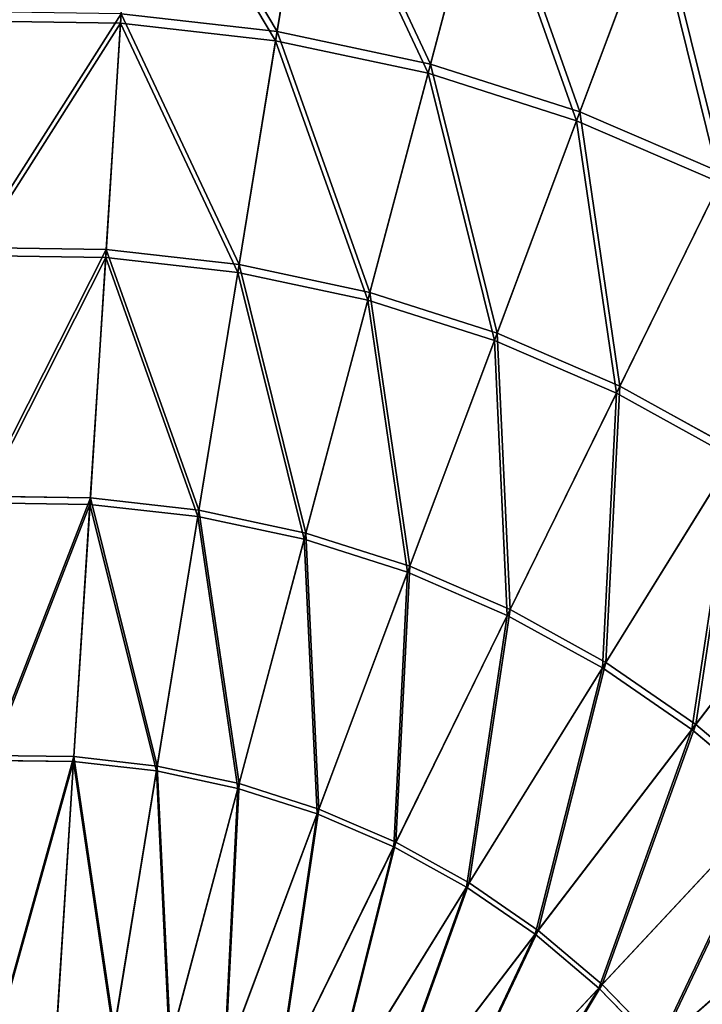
# Model space of a CAD drawing. Extents: x 0 to 1230, y 0 to 270.
# Tile 145 of 245: x 615 to 648, y 164 to 211. Entities that reach past the tile are written whole.
import ezdxf

# ---------------------------------------------------------------- set-up
doc = ezdxf.new("R2010")
doc.units = 0
doc.layers.get('0').update_dxf_attribs({"color": 13, "linetype": 'CONTINUOUS'})

# ---------------------------------------------------------------- blocks, each defined once
blk = doc.blocks.new('GROUP_6')
for p, q in [((139.942, 210.498, 110.086), (140.606, 220.926, 102.346)), ((147.377, 210.108, 110.759), (149.07, 220.483, 102.972)), ((147.305, 209.665, 110.086), (148.987, 219.977, 102.346)), ((154.666, 208.548, 110.759), (157.367, 218.708, 102.972)), ((157.236, 218.212, 102.346), (154.55, 208.114, 110.086)), ((161.766, 206.282, 110.759), (165.451, 216.127, 102.972)), ((165.271, 215.647, 102.346), (161.609, 205.861, 110.086)), ((139.942, 210.498, 110.086), (132.533, 210.605, 110.086)), ((139.257, 199.743, 117.479), (139.97, 210.946, 110.759)), ((139.97, 210.946, 110.759), (147.377, 210.108, 110.759)), ((139.233, 199.363, 116.766), (139.942, 210.498, 110.086)), ((147.305, 209.665, 110.086), (139.942, 210.498, 110.086)), ((145.508, 198.653, 116.766), (147.305, 209.665, 110.086)), ((145.569, 199.028, 117.479), (147.377, 210.108, 110.759)), ((154.55, 208.114, 110.086), (147.305, 209.665, 110.086)), ((147.377, 210.108, 110.759), (154.666, 208.548, 110.759)), ((151.781, 197.699, 117.479), (154.666, 208.548, 110.759)), ((154.666, 208.548, 110.759), (161.766, 206.282, 110.759)), ((154.55, 208.114, 110.086), (151.683, 197.331, 116.766)), ((161.609, 205.861, 110.086), (154.55, 208.114, 110.086)), ((157.832, 195.768, 117.479), (161.766, 206.282, 110.759)), ((161.766, 206.282, 110.759), (168.611, 203.33, 110.759)), ((161.609, 205.861, 110.086), (157.698, 195.411, 116.766)), ((168.413, 202.927, 110.086), (161.609, 205.861, 110.086)), ((163.665, 193.252, 117.479), (168.611, 203.33, 110.759)), ((168.413, 202.927, 110.086), (163.497, 192.91, 116.766)), ((132.906, 199.834, 117.479), (139.257, 199.743, 117.479)), ((132.919, 199.454, 116.766), (139.233, 199.363, 116.766)), ((139.233, 199.363, 116.766), (138.486, 187.626, 122.322)), ((138.506, 187.935, 123.069), (139.257, 199.743, 117.479)), ((145.508, 198.653, 116.766), (139.233, 199.363, 116.766)), ((139.257, 199.743, 117.479), (145.569, 199.028, 117.479)), ((143.664, 187.351, 123.069), (145.569, 199.028, 117.479)), ((145.569, 199.028, 117.479), (151.781, 197.699, 117.479)), ((145.508, 198.653, 116.766), (143.614, 187.046, 122.322)), ((151.683, 197.331, 116.766), (145.508, 198.653, 116.766)), ((148.74, 186.265, 123.069), (151.781, 197.699, 117.479)), ((151.781, 197.699, 117.479), (157.832, 195.768, 117.479)), ((151.683, 197.331, 116.766), (148.66, 185.966, 122.322)), ((157.698, 195.411, 116.766), (151.683, 197.331, 116.766)), ((153.685, 184.686, 123.069), (157.832, 195.768, 117.479)), ((157.832, 195.768, 117.479), (163.665, 193.252, 117.479)), ((157.698, 195.411, 116.766), (153.577, 184.397, 122.322)), ((163.497, 192.91, 116.766), (157.698, 195.411, 116.766)), ((163.497, 192.91, 116.766), (158.315, 182.353, 122.322)), ((158.452, 182.631, 123.069), (163.665, 193.252, 117.479)), ((169.022, 189.853, 116.766), (163.497, 192.91, 116.766)), ((163.665, 193.252, 117.479), (169.223, 190.177, 117.479)), ((162.994, 180.118, 123.069), (169.223, 190.177, 117.479)), ((169.022, 189.853, 116.766), (162.831, 179.855, 122.322)), ((133.315, 188.01, 123.069), (138.506, 187.935, 123.069)), ((138.486, 187.626, 122.322), (133.326, 187.701, 122.322)), ((137.723, 175.637, 127.473), (138.506, 187.935, 123.069)), ((138.506, 187.935, 123.069), (143.664, 187.351, 123.069)), ((138.486, 187.626, 122.322), (137.708, 175.403, 126.699)), ((143.614, 187.046, 122.322), (138.486, 187.626, 122.322)), ((141.679, 175.189, 127.473), (143.664, 187.351, 123.069)), ((143.664, 187.351, 123.069), (148.74, 186.265, 123.069)), ((143.614, 187.046, 122.322), (141.642, 174.958, 126.699)), ((148.66, 185.966, 122.322), (143.614, 187.046, 122.322)), ((145.573, 174.356, 127.473), (148.74, 186.265, 123.069)), ((148.74, 186.265, 123.069), (153.685, 184.686, 123.069)), ((174.221, 186.269, 116.766), (167.08, 176.926, 122.322)), ((167.268, 177.172, 123.069), (174.452, 186.572, 117.479)), ((148.66, 185.966, 122.322), (145.513, 174.129, 126.699)), ((153.577, 184.397, 122.322), (148.66, 185.966, 122.322)), ((153.577, 184.397, 122.322), (149.284, 172.925, 126.699)), ((149.366, 173.145, 127.473), (153.685, 184.686, 123.069)), ((158.315, 182.353, 122.322), (153.577, 184.397, 122.322)), ((153.685, 184.686, 123.069), (158.452, 182.631, 123.069)), ((153.022, 171.568, 127.473), (158.452, 182.631, 123.069)), ((158.452, 182.631, 123.069), (162.994, 180.118, 123.069)), ((158.315, 182.353, 122.322), (152.919, 171.358, 126.699)), ((162.831, 179.855, 122.322), (158.315, 182.353, 122.322)), ((162.831, 179.855, 122.322), (156.383, 169.441, 126.699)), ((156.506, 169.641, 127.473), (162.994, 180.118, 123.069)), ((167.08, 176.926, 122.322), (162.831, 179.855, 122.322)), ((162.994, 180.118, 123.069), (167.268, 177.172, 123.069)), ((167.08, 176.926, 122.322), (159.642, 167.195, 126.699)), ((159.784, 167.381, 127.473), (167.268, 177.172, 123.069)), ((171.021, 173.595, 122.322), (167.08, 176.926, 122.322)), ((167.268, 177.172, 123.069), (171.232, 173.821, 123.069)), ((133.742, 175.694, 127.473), (137.723, 175.637, 127.473)), ((136.917, 162.966, 130.649), (137.723, 175.637, 127.473)), ((137.723, 175.637, 127.473), (141.679, 175.189, 127.473)), ((137.708, 175.403, 126.699), (133.75, 175.46, 126.699)), ((137.708, 175.403, 126.699), (136.907, 162.809, 129.856)), ((141.642, 174.958, 126.699), (137.708, 175.403, 126.699)), ((139.635, 162.659, 130.649), (141.679, 175.189, 127.473)), ((141.679, 175.189, 127.473), (145.573, 174.356, 127.473)), ((141.642, 174.958, 126.699), (139.61, 162.503, 129.856)), ((145.513, 174.129, 126.699), (141.642, 174.958, 126.699)), ((145.513, 174.129, 126.699), (142.27, 161.934, 129.856)), ((142.31, 162.086, 130.649), (145.573, 174.356, 127.473)), ((149.284, 172.925, 126.699), (145.513, 174.129, 126.699)), ((145.573, 174.356, 127.473), (149.366, 173.145, 127.473)), ((162.825, 164.811, 127.473), (171.232, 173.821, 123.069)), ((144.916, 161.254, 130.649), (149.366, 173.145, 127.473)), ((149.366, 173.145, 127.473), (153.022, 171.568, 127.473)), ((171.021, 173.595, 122.322), (162.665, 164.639, 126.699)), ((149.284, 172.925, 126.699), (144.861, 161.107, 129.856)), ((152.919, 171.358, 126.699), (149.284, 172.925, 126.699)), ((152.919, 171.358, 126.699), (147.359, 160.029, 129.856)), ((147.428, 160.171, 130.649), (153.022, 171.568, 127.473)), ((156.383, 169.441, 126.699), (152.919, 171.358, 126.699)), ((153.022, 171.568, 127.473), (156.506, 169.641, 127.473)), ((156.383, 169.441, 126.699), (149.739, 158.713, 129.856)), ((149.822, 158.846, 130.649), (156.506, 169.641, 127.473)), ((159.642, 167.195, 126.699), (156.383, 169.441, 126.699)), ((156.506, 169.641, 127.473), (159.784, 167.381, 127.473)), ((159.642, 167.195, 126.699), (151.979, 157.169, 129.856)), ((152.074, 157.294, 130.649), (159.784, 167.381, 127.473)), ((162.665, 164.639, 126.699), (159.642, 167.195, 126.699)), ((159.784, 167.381, 127.473), (162.825, 164.811, 127.473)), ((154.164, 155.528, 130.649), (162.825, 164.811, 127.473)), ((162.825, 164.811, 127.473), (165.599, 161.955, 127.473)), ((162.665, 164.639, 126.699), (154.056, 155.413, 129.856)), ((165.424, 161.8, 126.699), (162.665, 164.639, 126.699))]:
    blk.add_line(p, q)
mesh = blk.add_polyface()
corners = [(147.377, 210.108, 110.759), (140.638, 221.437, 102.972), (139.97, 210.946, 110.759), (149.07, 220.483, 102.972)]
mesh.append_faces([[corners[k] for k in face] for face in [(0, 1, 2), (1, 0, 3)]], dxfattribs={"vtx0": -1})
mesh = blk.add_polyface()
corners = [(140.606, 220.926, 102.346), (132.533, 210.605, 110.086), (132.172, 221.048, 102.346), (139.942, 210.498, 110.086)]
mesh.append_faces([[corners[k] for k in face] for face in [(0, 1, 2), (1, 0, 3)]], dxfattribs={"vtx0": -1})
mesh = blk.add_polyface()
corners = [(140.606, 220.926, 102.346), (147.305, 209.665, 110.086), (139.942, 210.498, 110.086), (148.987, 219.977, 102.346)]
mesh.append_faces([[corners[k] for k in face] for face in [(0, 1, 2), (1, 0, 3)]], dxfattribs={"vtx0": -1})
mesh = blk.add_polyface()
corners = [(154.666, 208.548, 110.759), (149.07, 220.483, 102.972), (147.377, 210.108, 110.759), (157.367, 218.708, 102.972)]
mesh.append_faces([[corners[k] for k in face] for face in [(0, 1, 2), (1, 0, 3)]], dxfattribs={"vtx0": -1})
mesh = blk.add_polyface()
corners = [(148.987, 219.977, 102.346), (154.55, 208.114, 110.086), (147.305, 209.665, 110.086), (157.236, 218.212, 102.346)]
mesh.append_faces([[corners[k] for k in face] for face in [(0, 1, 2), (1, 0, 3)]], dxfattribs={"vtx0": -1})
mesh = blk.add_polyface()
corners = [(161.766, 206.282, 110.759), (157.367, 218.708, 102.972), (154.666, 208.548, 110.759), (165.451, 216.127, 102.972)]
mesh.append_faces([[corners[k] for k in face] for face in [(0, 1, 2), (1, 0, 3)]], dxfattribs={"vtx0": -1})
mesh = blk.add_polyface()
corners = [(157.236, 218.212, 102.346), (161.609, 205.861, 110.086), (154.55, 208.114, 110.086), (165.271, 215.647, 102.346)]
mesh.append_faces([[corners[k] for k in face] for face in [(0, 1, 2), (1, 0, 3)]], dxfattribs={"vtx0": -1})
mesh = blk.add_polyface()
corners = [(168.611, 203.33, 110.759), (165.451, 216.127, 102.972), (161.766, 206.282, 110.759), (173.243, 212.767, 102.972)]
mesh.append_faces([[corners[k] for k in face] for face in [(0, 1, 2), (1, 0, 3)]], dxfattribs={"vtx0": -1})
mesh = blk.add_polyface()
corners = [(165.271, 215.647, 102.346), (168.413, 202.927, 110.086), (161.609, 205.861, 110.086), (173.017, 212.307, 102.346)]
mesh.append_faces([[corners[k] for k in face] for face in [(0, 1, 2), (1, 0, 3)]], dxfattribs={"vtx0": -1})
mesh = blk.add_polyface()
corners = [(132.906, 199.834, 117.479), (139.97, 210.946, 110.759), (132.518, 211.054, 110.759), (139.257, 199.743, 117.479)]
mesh.append_faces([[corners[k] for k in face] for face in [(0, 1, 2), (1, 0, 3)]], dxfattribs={"vtx0": -1})
mesh = blk.add_polyface()
corners = [(139.942, 210.498, 110.086), (132.919, 199.454, 116.766), (132.533, 210.605, 110.086), (139.233, 199.363, 116.766)]
mesh.append_faces([[corners[k] for k in face] for face in [(0, 1, 2), (1, 0, 3)]], dxfattribs={"vtx0": -1})
mesh = blk.add_polyface()
corners = [(145.569, 199.028, 117.479), (139.97, 210.946, 110.759), (139.257, 199.743, 117.479), (147.377, 210.108, 110.759)]
mesh.append_faces([[corners[k] for k in face] for face in [(0, 1, 2), (1, 0, 3)]], dxfattribs={"vtx0": -1})
mesh = blk.add_polyface()
corners = [(139.942, 210.498, 110.086), (145.508, 198.653, 116.766), (139.233, 199.363, 116.766), (147.305, 209.665, 110.086)]
mesh.append_faces([[corners[k] for k in face] for face in [(0, 1, 2), (1, 0, 3)]], dxfattribs={"vtx0": -1})
mesh = blk.add_polyface()
corners = [(147.305, 209.665, 110.086), (151.683, 197.331, 116.766), (145.508, 198.653, 116.766), (154.55, 208.114, 110.086)]
mesh.append_faces([[corners[k] for k in face] for face in [(0, 1, 2), (1, 0, 3)]], dxfattribs={"vtx0": -1})
mesh = blk.add_polyface()
corners = [(151.781, 197.699, 117.479), (147.377, 210.108, 110.759), (145.569, 199.028, 117.479), (154.666, 208.548, 110.759)]
mesh.append_faces([[corners[k] for k in face] for face in [(0, 1, 2), (1, 0, 3)]], dxfattribs={"vtx0": -1})
mesh = blk.add_polyface()
corners = [(157.832, 195.768, 117.479), (154.666, 208.548, 110.759), (151.781, 197.699, 117.479), (161.766, 206.282, 110.759)]
mesh.append_faces([[corners[k] for k in face] for face in [(0, 1, 2), (1, 0, 3)]], dxfattribs={"vtx0": -1})
mesh = blk.add_polyface()
corners = [(154.55, 208.114, 110.086), (157.698, 195.411, 116.766), (151.683, 197.331, 116.766), (161.609, 205.861, 110.086)]
mesh.append_faces([[corners[k] for k in face] for face in [(0, 1, 2), (1, 0, 3)]], dxfattribs={"vtx0": -1})
mesh = blk.add_polyface()
corners = [(163.665, 193.252, 117.479), (161.766, 206.282, 110.759), (157.832, 195.768, 117.479), (168.611, 203.33, 110.759)]
mesh.append_faces([[corners[k] for k in face] for face in [(0, 1, 2), (1, 0, 3)]], dxfattribs={"vtx0": -1})
mesh = blk.add_polyface()
corners = [(161.609, 205.861, 110.086), (163.497, 192.91, 116.766), (157.698, 195.411, 116.766), (168.413, 202.927, 110.086)]
mesh.append_faces([[corners[k] for k in face] for face in [(0, 1, 2), (1, 0, 3)]], dxfattribs={"vtx0": -1})
mesh = blk.add_polyface()
corners = [(169.223, 190.177, 117.479), (168.611, 203.33, 110.759), (163.665, 193.252, 117.479), (175.133, 199.721, 110.759)]
mesh.append_faces([[corners[k] for k in face] for face in [(0, 1, 2), (1, 0, 3)]], dxfattribs={"vtx0": -1})
mesh = blk.add_polyface()
corners = [(168.413, 202.927, 110.086), (169.022, 189.853, 116.766), (163.497, 192.91, 116.766), (174.896, 199.34, 110.086)]
mesh.append_faces([[corners[k] for k in face] for face in [(0, 1, 2), (1, 0, 3)]], dxfattribs={"vtx0": -1})
mesh = blk.add_polyface()
corners = [(133.315, 188.01, 123.069), (139.257, 199.743, 117.479), (132.906, 199.834, 117.479), (138.506, 187.935, 123.069)]
mesh.append_faces([[corners[k] for k in face] for face in [(0, 1, 2), (1, 0, 3)]], dxfattribs={"vtx0": -1})
mesh = blk.add_polyface()
corners = [(139.233, 199.363, 116.766), (133.326, 187.701, 122.322), (132.919, 199.454, 116.766), (138.486, 187.626, 122.322)]
mesh.append_faces([[corners[k] for k in face] for face in [(0, 1, 2), (1, 0, 3)]], dxfattribs={"vtx0": -1})
mesh = blk.add_polyface()
corners = [(139.233, 199.363, 116.766), (143.614, 187.046, 122.322), (138.486, 187.626, 122.322), (145.508, 198.653, 116.766)]
mesh.append_faces([[corners[k] for k in face] for face in [(0, 1, 2), (1, 0, 3)]], dxfattribs={"vtx0": -1})
mesh = blk.add_polyface()
corners = [(143.664, 187.351, 123.069), (139.257, 199.743, 117.479), (138.506, 187.935, 123.069), (145.569, 199.028, 117.479)]
mesh.append_faces([[corners[k] for k in face] for face in [(0, 1, 2), (1, 0, 3)]], dxfattribs={"vtx0": -1})
mesh = blk.add_polyface()
corners = [(148.74, 186.265, 123.069), (145.569, 199.028, 117.479), (143.664, 187.351, 123.069), (151.781, 197.699, 117.479)]
mesh.append_faces([[corners[k] for k in face] for face in [(0, 1, 2), (1, 0, 3)]], dxfattribs={"vtx0": -1})
mesh = blk.add_polyface()
corners = [(145.508, 198.653, 116.766), (148.66, 185.966, 122.322), (143.614, 187.046, 122.322), (151.683, 197.331, 116.766)]
mesh.append_faces([[corners[k] for k in face] for face in [(0, 1, 2), (1, 0, 3)]], dxfattribs={"vtx0": -1})
mesh = blk.add_polyface()
corners = [(153.685, 184.686, 123.069), (151.781, 197.699, 117.479), (148.74, 186.265, 123.069), (157.832, 195.768, 117.479)]
mesh.append_faces([[corners[k] for k in face] for face in [(0, 1, 2), (1, 0, 3)]], dxfattribs={"vtx0": -1})
mesh = blk.add_polyface()
corners = [(151.683, 197.331, 116.766), (153.577, 184.397, 122.322), (148.66, 185.966, 122.322), (157.698, 195.411, 116.766)]
mesh.append_faces([[corners[k] for k in face] for face in [(0, 1, 2), (1, 0, 3)]], dxfattribs={"vtx0": -1})
mesh = blk.add_polyface()
corners = [(158.452, 182.631, 123.069), (157.832, 195.768, 117.479), (153.685, 184.686, 123.069), (163.665, 193.252, 117.479)]
mesh.append_faces([[corners[k] for k in face] for face in [(0, 1, 2), (1, 0, 3)]], dxfattribs={"vtx0": -1})
mesh = blk.add_polyface()
corners = [(157.698, 195.411, 116.766), (158.315, 182.353, 122.322), (153.577, 184.397, 122.322), (163.497, 192.91, 116.766)]
mesh.append_faces([[corners[k] for k in face] for face in [(0, 1, 2), (1, 0, 3)]], dxfattribs={"vtx0": -1})
mesh = blk.add_polyface()
corners = [(163.497, 192.91, 116.766), (162.831, 179.855, 122.322), (158.315, 182.353, 122.322), (169.022, 189.853, 116.766)]
mesh.append_faces([[corners[k] for k in face] for face in [(0, 1, 2), (1, 0, 3)]], dxfattribs={"vtx0": -1})
mesh = blk.add_polyface()
corners = [(162.994, 180.118, 123.069), (163.665, 193.252, 117.479), (158.452, 182.631, 123.069), (169.223, 190.177, 117.479)]
mesh.append_faces([[corners[k] for k in face] for face in [(0, 1, 2), (1, 0, 3)]], dxfattribs={"vtx0": -1})
mesh = blk.add_polyface()
corners = [(167.268, 177.172, 123.069), (169.223, 190.177, 117.479), (162.994, 180.118, 123.069), (174.452, 186.572, 117.479)]
mesh.append_faces([[corners[k] for k in face] for face in [(0, 1, 2), (1, 0, 3)]], dxfattribs={"vtx0": -1})
mesh = blk.add_polyface()
corners = [(169.022, 189.853, 116.766), (167.08, 176.926, 122.322), (162.831, 179.855, 122.322), (174.221, 186.269, 116.766)]
mesh.append_faces([[corners[k] for k in face] for face in [(0, 1, 2), (1, 0, 3)]], dxfattribs={"vtx0": -1})
mesh = blk.add_polyface()
corners = [(133.742, 175.694, 127.473), (138.506, 187.935, 123.069), (133.315, 188.01, 123.069), (137.723, 175.637, 127.473)]
mesh.append_faces([[corners[k] for k in face] for face in [(0, 1, 2), (1, 0, 3)]], dxfattribs={"vtx0": -1})
mesh = blk.add_polyface()
corners = [(138.486, 187.626, 122.322), (133.75, 175.46, 126.699), (133.326, 187.701, 122.322), (137.708, 175.403, 126.699)]
mesh.append_faces([[corners[k] for k in face] for face in [(0, 1, 2), (1, 0, 3)]], dxfattribs={"vtx0": -1})
mesh = blk.add_polyface()
corners = [(141.679, 175.189, 127.473), (138.506, 187.935, 123.069), (137.723, 175.637, 127.473), (143.664, 187.351, 123.069)]
mesh.append_faces([[corners[k] for k in face] for face in [(0, 1, 2), (1, 0, 3)]], dxfattribs={"vtx0": -1})
mesh = blk.add_polyface()
corners = [(138.486, 187.626, 122.322), (141.642, 174.958, 126.699), (137.708, 175.403, 126.699), (143.614, 187.046, 122.322)]
mesh.append_faces([[corners[k] for k in face] for face in [(0, 1, 2), (1, 0, 3)]], dxfattribs={"vtx0": -1})
mesh = blk.add_polyface()
corners = [(145.573, 174.356, 127.473), (143.664, 187.351, 123.069), (141.679, 175.189, 127.473), (148.74, 186.265, 123.069)]
mesh.append_faces([[corners[k] for k in face] for face in [(0, 1, 2), (1, 0, 3)]], dxfattribs={"vtx0": -1})
mesh = blk.add_polyface()
corners = [(143.614, 187.046, 122.322), (145.513, 174.129, 126.699), (141.642, 174.958, 126.699), (148.66, 185.966, 122.322)]
mesh.append_faces([[corners[k] for k in face] for face in [(0, 1, 2), (1, 0, 3)]], dxfattribs={"vtx0": -1})
mesh = blk.add_polyface()
corners = [(149.366, 173.145, 127.473), (148.74, 186.265, 123.069), (145.573, 174.356, 127.473), (153.685, 184.686, 123.069)]
mesh.append_faces([[corners[k] for k in face] for face in [(0, 1, 2), (1, 0, 3)]], dxfattribs={"vtx0": -1})
mesh = blk.add_polyface()
corners = [(174.221, 186.269, 116.766), (171.021, 173.595, 122.322), (167.08, 176.926, 122.322), (179.044, 182.193, 116.766)]
mesh.append_faces([[corners[k] for k in face] for face in [(0, 1, 2), (1, 0, 3)]], dxfattribs={"vtx0": -1})
mesh = blk.add_polyface()
corners = [(171.232, 173.821, 123.069), (174.452, 186.572, 117.479), (167.268, 177.172, 123.069), (179.304, 182.471, 117.479)]
mesh.append_faces([[corners[k] for k in face] for face in [(0, 1, 2), (1, 0, 3)]], dxfattribs={"vtx0": -1})
mesh = blk.add_polyface()
corners = [(148.66, 185.966, 122.322), (149.284, 172.925, 126.699), (145.513, 174.129, 126.699), (153.577, 184.397, 122.322)]
mesh.append_faces([[corners[k] for k in face] for face in [(0, 1, 2), (1, 0, 3)]], dxfattribs={"vtx0": -1})
mesh = blk.add_polyface()
corners = [(153.577, 184.397, 122.322), (152.919, 171.358, 126.699), (149.284, 172.925, 126.699), (158.315, 182.353, 122.322)]
mesh.append_faces([[corners[k] for k in face] for face in [(0, 1, 2), (1, 0, 3)]], dxfattribs={"vtx0": -1})
mesh = blk.add_polyface()
corners = [(153.022, 171.568, 127.473), (153.685, 184.686, 123.069), (149.366, 173.145, 127.473), (158.452, 182.631, 123.069)]
mesh.append_faces([[corners[k] for k in face] for face in [(0, 1, 2), (1, 0, 3)]], dxfattribs={"vtx0": -1})
mesh = blk.add_polyface()
corners = [(156.506, 169.641, 127.473), (158.452, 182.631, 123.069), (153.022, 171.568, 127.473), (162.994, 180.118, 123.069)]
mesh.append_faces([[corners[k] for k in face] for face in [(0, 1, 2), (1, 0, 3)]], dxfattribs={"vtx0": -1})
mesh = blk.add_polyface()
corners = [(158.315, 182.353, 122.322), (156.383, 169.441, 126.699), (152.919, 171.358, 126.699), (162.831, 179.855, 122.322)]
mesh.append_faces([[corners[k] for k in face] for face in [(0, 1, 2), (1, 0, 3)]], dxfattribs={"vtx0": -1})
mesh = blk.add_polyface()
corners = [(162.831, 179.855, 122.322), (159.642, 167.195, 126.699), (156.383, 169.441, 126.699), (167.08, 176.926, 122.322)]
mesh.append_faces([[corners[k] for k in face] for face in [(0, 1, 2), (1, 0, 3)]], dxfattribs={"vtx0": -1})
mesh = blk.add_polyface()
corners = [(159.784, 167.381, 127.473), (162.994, 180.118, 123.069), (156.506, 169.641, 127.473), (167.268, 177.172, 123.069)]
mesh.append_faces([[corners[k] for k in face] for face in [(0, 1, 2), (1, 0, 3)]], dxfattribs={"vtx0": -1})
mesh = blk.add_polyface()
corners = [(167.08, 176.926, 122.322), (162.665, 164.639, 126.699), (159.642, 167.195, 126.699), (171.021, 173.595, 122.322)]
mesh.append_faces([[corners[k] for k in face] for face in [(0, 1, 2), (1, 0, 3)]], dxfattribs={"vtx0": -1})
mesh = blk.add_polyface()
corners = [(162.825, 164.811, 127.473), (167.268, 177.172, 123.069), (159.784, 167.381, 127.473), (171.232, 173.821, 123.069)]
mesh.append_faces([[corners[k] for k in face] for face in [(0, 1, 2), (1, 0, 3)]], dxfattribs={"vtx0": -1})
mesh = blk.add_polyface()
corners = [(134.181, 163.006, 130.649), (137.723, 175.637, 127.473), (133.742, 175.694, 127.473), (136.917, 162.966, 130.649)]
mesh.append_faces([[corners[k] for k in face] for face in [(0, 1, 2), (1, 0, 3)]], dxfattribs={"vtx0": -1})
mesh = blk.add_polyface()
corners = [(139.635, 162.659, 130.649), (137.723, 175.637, 127.473), (136.917, 162.966, 130.649), (141.679, 175.189, 127.473)]
mesh.append_faces([[corners[k] for k in face] for face in [(0, 1, 2), (1, 0, 3)]], dxfattribs={"vtx0": -1})
mesh = blk.add_polyface()
corners = [(137.708, 175.403, 126.699), (134.187, 162.848, 129.856), (133.75, 175.46, 126.699), (136.907, 162.809, 129.856)]
mesh.append_faces([[corners[k] for k in face] for face in [(0, 1, 2), (1, 0, 3)]], dxfattribs={"vtx0": -1})
mesh = blk.add_polyface()
corners = [(137.708, 175.403, 126.699), (139.61, 162.503, 129.856), (136.907, 162.809, 129.856), (141.642, 174.958, 126.699)]
mesh.append_faces([[corners[k] for k in face] for face in [(0, 1, 2), (1, 0, 3)]], dxfattribs={"vtx0": -1})
mesh = blk.add_polyface()
corners = [(142.31, 162.086, 130.649), (141.679, 175.189, 127.473), (139.635, 162.659, 130.649), (145.573, 174.356, 127.473)]
mesh.append_faces([[corners[k] for k in face] for face in [(0, 1, 2), (1, 0, 3)]], dxfattribs={"vtx0": -1})
mesh = blk.add_polyface()
corners = [(141.642, 174.958, 126.699), (142.27, 161.934, 129.856), (139.61, 162.503, 129.856), (145.513, 174.129, 126.699)]
mesh.append_faces([[corners[k] for k in face] for face in [(0, 1, 2), (1, 0, 3)]], dxfattribs={"vtx0": -1})
mesh = blk.add_polyface()
corners = [(145.513, 174.129, 126.699), (144.861, 161.107, 129.856), (142.27, 161.934, 129.856), (149.284, 172.925, 126.699)]
mesh.append_faces([[corners[k] for k in face] for face in [(0, 1, 2), (1, 0, 3)]], dxfattribs={"vtx0": -1})
mesh = blk.add_polyface()
corners = [(144.916, 161.254, 130.649), (145.573, 174.356, 127.473), (142.31, 162.086, 130.649), (149.366, 173.145, 127.473)]
mesh.append_faces([[corners[k] for k in face] for face in [(0, 1, 2), (1, 0, 3)]], dxfattribs={"vtx0": -1})
mesh = blk.add_polyface()
corners = [(165.599, 161.955, 127.473), (171.232, 173.821, 123.069), (162.825, 164.811, 127.473), (174.849, 170.097, 123.069)]
mesh.append_faces([[corners[k] for k in face] for face in [(0, 1, 2), (1, 0, 3)]], dxfattribs={"vtx0": -1})
mesh = blk.add_polyface()
corners = [(147.428, 160.171, 130.649), (149.366, 173.145, 127.473), (144.916, 161.254, 130.649), (153.022, 171.568, 127.473)]
mesh.append_faces([[corners[k] for k in face] for face in [(0, 1, 2), (1, 0, 3)]], dxfattribs={"vtx0": -1})
mesh = blk.add_polyface()
corners = [(171.021, 173.595, 122.322), (165.424, 161.8, 126.699), (162.665, 164.639, 126.699), (174.617, 169.893, 122.322)]
mesh.append_faces([[corners[k] for k in face] for face in [(0, 1, 2), (1, 0, 3)]], dxfattribs={"vtx0": -1})
mesh = blk.add_polyface()
corners = [(149.284, 172.925, 126.699), (147.359, 160.029, 129.856), (144.861, 161.107, 129.856), (152.919, 171.358, 126.699)]
mesh.append_faces([[corners[k] for k in face] for face in [(0, 1, 2), (1, 0, 3)]], dxfattribs={"vtx0": -1})
mesh = blk.add_polyface()
corners = [(152.919, 171.358, 126.699), (149.739, 158.713, 129.856), (147.359, 160.029, 129.856), (156.383, 169.441, 126.699)]
mesh.append_faces([[corners[k] for k in face] for face in [(0, 1, 2), (1, 0, 3)]], dxfattribs={"vtx0": -1})
mesh = blk.add_polyface()
corners = [(149.822, 158.846, 130.649), (153.022, 171.568, 127.473), (147.428, 160.171, 130.649), (156.506, 169.641, 127.473)]
mesh.append_faces([[corners[k] for k in face] for face in [(0, 1, 2), (1, 0, 3)]], dxfattribs={"vtx0": -1})
mesh = blk.add_polyface()
corners = [(174.617, 169.893, 122.322), (167.89, 158.704, 126.699), (165.424, 161.8, 126.699), (177.833, 165.857, 122.322)]
mesh.append_faces([[corners[k] for k in face] for face in [(0, 1, 2), (1, 0, 3)]], dxfattribs={"vtx0": -1})
mesh = blk.add_polyface()
corners = [(168.081, 158.841, 127.473), (174.849, 170.097, 123.069), (165.599, 161.955, 127.473), (178.084, 166.037, 123.069)]
mesh.append_faces([[corners[k] for k in face] for face in [(0, 1, 2), (1, 0, 3)]], dxfattribs={"vtx0": -1})
mesh = blk.add_polyface()
corners = [(156.383, 169.441, 126.699), (151.979, 157.169, 129.856), (149.739, 158.713, 129.856), (159.642, 167.195, 126.699)]
mesh.append_faces([[corners[k] for k in face] for face in [(0, 1, 2), (1, 0, 3)]], dxfattribs={"vtx0": -1})
mesh = blk.add_polyface()
corners = [(152.074, 157.294, 130.649), (156.506, 169.641, 127.473), (149.822, 158.846, 130.649), (159.784, 167.381, 127.473)]
mesh.append_faces([[corners[k] for k in face] for face in [(0, 1, 2), (1, 0, 3)]], dxfattribs={"vtx0": -1})
mesh = blk.add_polyface()
corners = [(159.642, 167.195, 126.699), (154.056, 155.413, 129.856), (151.979, 157.169, 129.856), (162.665, 164.639, 126.699)]
mesh.append_faces([[corners[k] for k in face] for face in [(0, 1, 2), (1, 0, 3)]], dxfattribs={"vtx0": -1})
mesh = blk.add_polyface()
corners = [(154.164, 155.528, 130.649), (159.784, 167.381, 127.473), (152.074, 157.294, 130.649), (162.825, 164.811, 127.473)]
mesh.append_faces([[corners[k] for k in face] for face in [(0, 1, 2), (1, 0, 3)]], dxfattribs={"vtx0": -1})
mesh = blk.add_polyface()
corners = [(156.07, 153.566, 130.649), (162.825, 164.811, 127.473), (154.164, 155.528, 130.649), (165.599, 161.955, 127.473)]
mesh.append_faces([[corners[k] for k in face] for face in [(0, 1, 2), (1, 0, 3)]], dxfattribs={"vtx0": -1})
mesh = blk.add_polyface()
corners = [(162.665, 164.639, 126.699), (155.952, 153.462, 129.856), (154.056, 155.413, 129.856), (165.424, 161.8, 126.699)]
mesh.append_faces([[corners[k] for k in face] for face in [(0, 1, 2), (1, 0, 3)]], dxfattribs={"vtx0": -1})
blk = doc.blocks.new('COMPONENT_3')
blk.add_blockref('GROUP_6', (0, 0))
blk = doc.blocks.new('GROUP_25')
blk.add_blockref('COMPONENT_3', (479.98, -0.02, 0.02))

msp = doc.modelspace()

# ---------------------------------------------------------------- block references
msp.add_blockref('GROUP_25', (0, 0))

doc.saveas('drawing.dxf')
